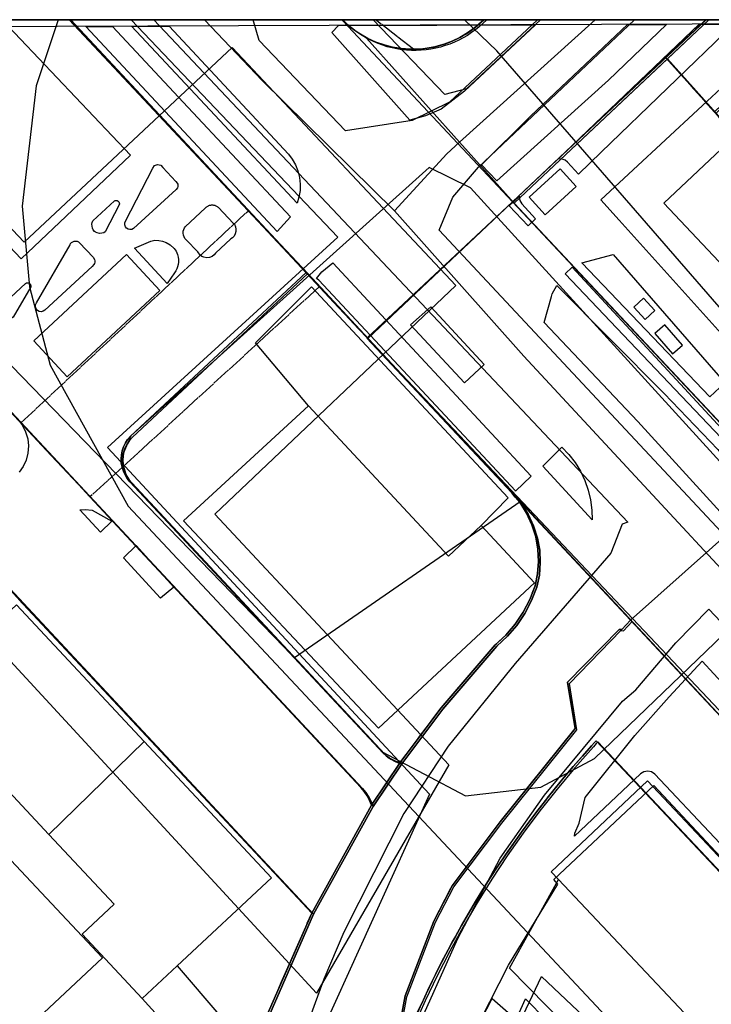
# Model space of a CAD drawing. Header units: metres. Extents: x 15747 to 16863, y 15840 to 16796.
# Tile 20 of 35: x 16002 to 16106, y 16647 to 16796. Entities that reach past the tile are written whole.
import ezdxf

# ---------------------------------------------------------------- set-up
doc = ezdxf.new("R2010")
doc.units = ezdxf.units.M
doc.linetypes.add('L00s01s', pattern=[3, 3, 0])
doc.layers.add('00 Рамка', color=7, linetype='Continuous')
for name, color, linetype, true_color in [('02 Озеленение', 7, 'Continuous', 0xe4efdb), ('03 Существующее использование', 7, 'Continuous', 0x808080), ('04 Земельные участки (ЕГРН)', 7, 'Continuous', 0x1f3fbf), ('05 Застройка', 7, 'Continuous', 0x8c8c8c), ('06 Дороги и железная дорога', 7, 'Continuous', 0xb4b4b4), ('07 ЗОУИТ и СЗЗ', 7, 'Continuous', 0x000000), ('08 Красные линии и ЛГР', 7, 'Continuous', 0xff0000), ('09 ППТ и ПМТ', 7, 'Continuous', 0x00d000), ('10 ГПЗУ', 7, 'Continuous', 0x7b7bf2), ('12 ПЗЗ – территориальные зоны', 7, 'Continuous', 0x000000), ('13 Генплан – функциональные зоны', 7, 'Continuous', 0x000000)]:
    doc.layers.add(name, color=color, linetype=linetype, true_color=true_color)
doc.linetypes.add('L00s18b', pattern='A,10,[165,red_lns.shx,S=2,R=0,X=0,Y=-2.5],10', length=20)
doc.linetypes.add('L00s18t', pattern='A,10,[165,red_lns.shx,S=2,R=180,X=2.5,Y=2.5],10', length=20)
doc.linetypes.add('L01s18b', pattern='A,10,[165,red_lns.shx,S=2,R=0,X=0,Y=-2.5],10', length=20)
doc.linetypes.add('L01s18t', pattern='A,10,[165,red_lns.shx,S=2,R=180,X=2.5,Y=2.5],10', length=20)

msp = doc.modelspace()

# ---------------------------------------------------------------- linework, layer by layer
at = {"layer": '00 Рамка'}
msp.add_lwpolyline([(15747.13, 15839.57), (16863.13, 15839.57), (16863.13, 16795.57), (15747.13, 16795.57)], close=True, dxfattribs=at)
at = {"layer": '02 Озеленение', "true_color": 0xe4efdb}
for points in [[(16042.57, 16765.81), (16040.57, 16763.58), (16011.67, 16794.54), (16015.7, 16794.56), (16026.35, 16783.12)], [(16024.24, 16794.59), (16042.25, 16775.26), (16042.82, 16774.5), (16043.31, 16773.65), (16043.68, 16772.73), (16043.92, 16771.75), (16044.03, 16770.75), (16044, 16769.76), (16043.84, 16768.79), (16043.56, 16767.88), (16031.15, 16781.16), (16018.56, 16794.57)], [(16079.54, 16794.79), (16068.8, 16784.75), (16065.31, 16782.08), (16062.91, 16781.03), (16060.56, 16780.4), (16048.79, 16793.61), (16049.82, 16794.68)], [(16073.68, 16771.26), (16071.39, 16773.63), (16078.81, 16781.06), (16093.42, 16794.84), (16099.33, 16794.86), (16090.58, 16786.43)], [(16082.91, 16774.49), (16104.23, 16794.88), (16109.45, 16794.9), (16089.45, 16775.56), (16086.02, 16772.26), (16084.37, 16774.07), (16084, 16774.36), (16083.56, 16774.52), (16083.09, 16774.54)], [(16017.65, 16765.14), (16021.78, 16773.13), (16022.05, 16773.53), (16022.5, 16773.72), (16022.98, 16773.62), (16023.31, 16773.27), (16025.27, 16771.15), (16025.47, 16770.89), (16025.54, 16770.72), (16025.56, 16770.54), (16025.54, 16770.36), (16025.48, 16770.19), (16025.28, 16769.94), (16018.87, 16764.03), (16018.62, 16763.9), (16018.32, 16763.87), (16018.04, 16763.94), (16017.8, 16764.09), (16017.63, 16764.31), (16017.54, 16764.59), (16017.55, 16764.89)], [(16012.73, 16765.2), (16015.97, 16768.23), (16016.11, 16768.28), (16016.26, 16768.29), (16016.42, 16768.26), (16016.54, 16768.18), (16016.65, 16768.07), (16016.72, 16767.93), (16016.74, 16767.78), (16016.72, 16767.63), (16014.61, 16763.54), (16014.36, 16763.39), (16014.08, 16763.32), (16013.72, 16763.3), (16013.36, 16763.37), (16013.14, 16763.46), (16012.96, 16763.6), (16012.79, 16763.83), (16012.67, 16764.09), (16012.6, 16764.38), (16012.59, 16764.68), (16012.63, 16764.95)], [(16079.54, 16765.48), (16078.43, 16764.45), (16075.57, 16767.48), (16077.1, 16768.94), (16077.08, 16768.83), (16077.16, 16768.25), (16077.47, 16767.75)], [(16031.26, 16760.31), (16031.03, 16760.05), (16030.72, 16759.82), (16030.33, 16759.67), (16029.91, 16759.62), (16029.48, 16759.69), (16029.17, 16759.82), (16028.94, 16760.03), (16028.55, 16760.5), (16026.8, 16762.34), (16026.63, 16762.53), (16026.49, 16762.77), (16026.39, 16763.04), (16026.35, 16763.33), (16026.37, 16763.62), (16026.45, 16763.9), (16026.57, 16764.14), (16026.73, 16764.35), (16029.69, 16767.12), (16029.76, 16767.2), (16029.83, 16767.26), (16029.91, 16767.32), (16029.99, 16767.38), (16030.07, 16767.43), (16030.16, 16767.47), (16030.25, 16767.51), (16030.35, 16767.54), (16030.44, 16767.56), (16030.54, 16767.58), (16030.64, 16767.59), (16030.73, 16767.6), (16030.83, 16767.59), (16030.93, 16767.58), (16031.03, 16767.56), (16031.12, 16767.54), (16031.21, 16767.51), (16031.3, 16767.47), (16031.39, 16767.43), (16031.48, 16767.38), (16031.56, 16767.32), (16031.63, 16767.26), (16031.7, 16767.19), (16033.89, 16764.84), (16034.09, 16764.67), (16034.25, 16764.3), (16034.33, 16763.95), (16034.33, 16763.57), (16034.23, 16763.21), (16034.06, 16762.9), (16033.82, 16762.65), (16033.57, 16762.47)], [(16019.01, 16761.05), (16021.46, 16762.15), (16022.07, 16762.26), (16022.69, 16762.25), (16023.24, 16762.15), (16023.77, 16761.94), (16024.42, 16761.55), (16024.98, 16761.04), (16025.3, 16760.61), (16025.51, 16760.1), (16025.59, 16759.73), (16025.64, 16759.36), (16025.64, 16758.97), (16025.6, 16758.6), (16025.52, 16758.26), (16025.41, 16757.94), (16025.25, 16757.63), (16025.07, 16757.35), (16023.95, 16755.74)], [(16012.76, 16759.69), (16012.96, 16759.38), (16013.01, 16759.18), (16013.02, 16758.97), (16012.97, 16758.76), (16012.88, 16758.58), (16012.62, 16758.31), (16005.47, 16751.71), (16005.23, 16751.55), (16004.92, 16751.48), (16004.6, 16751.53), (16004.35, 16751.68), (16004.16, 16751.91), (16004.06, 16752.21), (16004.08, 16752.52), (16004.2, 16752.79), (16009.28, 16761.58), (16009.37, 16761.76), (16009.5, 16761.92), (16009.69, 16762.05), (16009.91, 16762.13), (16010.15, 16762.15), (16010.37, 16762.11), (16010.56, 16762.01), (16010.71, 16761.89)], [(16108.11, 16740.76), (16105.87, 16738.63), (16086.54, 16758.84), (16091.26, 16760.09)], [(16046.47, 16756.51), (16047.31, 16757.51), (16048.97, 16758.85), (16078.89, 16726.66), (16076.54, 16724.4), (16076.53, 16724.42), (16046.82, 16756.23)], [(16107.67, 16733.78), (16107.6, 16733.68), (16107.45, 16733.24), (16107.44, 16732.77), (16107.54, 16732.44), (16101.59, 16738.74), (16084.01, 16757.19), (16085.05, 16758.22)], [(15998.83, 16752.26), (16002.56, 16755.74), (16002.69, 16755.81), (16002.85, 16755.85), (16003, 16755.83), (16003.14, 16755.77), (16003.25, 16755.68), (16003.34, 16755.55), (16003.38, 16755.4), (16003.37, 16755.25), (16000.72, 16750.63), (16000.47, 16750.48), (16000.19, 16750.4), (15999.82, 16750.39), (15999.45, 16750.45), (15999.24, 16750.54), (15999.05, 16750.69), (15998.88, 16750.91), (15998.76, 16751.17), (15998.69, 16751.46), (15998.68, 16751.74), (15998.73, 16752.01)], [(16114.68, 16713.26), (16094.97, 16734.88), (16080.84, 16749.85), (16081.96, 16753.77), (16082.07, 16754.15), (16082.76, 16755.45), (16098.96, 16739.11), (16107.05, 16730.68), (16111.54, 16725.27), (16114.33, 16721.2), (16116.58, 16717.38), (16117.5, 16715.54)], [(16096.1, 16750.32), (16097.57, 16751.68), (16095.86, 16753.52), (16094.39, 16752.16)], [(16060.69, 16749.48), (16063.76, 16752.2), (16071.78, 16743.52), (16068.84, 16740.75)], [(16100.21, 16745.1), (16101.72, 16746.41), (16099.04, 16749.5), (16097.53, 16748.19)], [(16084.57, 16729.93), (16085.5, 16728.73), (16086.31, 16727.41), (16086.98, 16726.01), (16087.49, 16724.55), (16087.85, 16723.05), (16088.04, 16721.53), (16088.07, 16720.03), (16080.63, 16728.13), (16083.53, 16731.01)], [(16012.61, 16721.53), (16015.61, 16719.87), (16013.88, 16718.19), (16010.76, 16721.56), (16011.56, 16721.61)], [(16022.93, 16708.23), (16017.36, 16714.32), (16019.26, 16716.17), (16024.93, 16709.87)]]:
    msp.add_lwpolyline(points, close=True, dxfattribs=at)
for points in [[(16001.49, 16735.08), (16002.09, 16734.28), (16002.57, 16733.34), (16002.89, 16732.3), (16003.01, 16731.2), (16002.93, 16730.1), (16002.65, 16729.05), (16002.2, 16728.09), (16001.63, 16727.27)], [(16160.57, 16614.72), (16097.53, 16681.65), (16097.05, 16681.99), (16096.48, 16682.12), (16095.9, 16682.02), (16095.41, 16681.71), (16085.4, 16672.28), (16085.47, 16672.72), (16086.14, 16674.27), (16087.03, 16678.15), (16094.52, 16687.48), (16099.72, 16693.31), (16104.71, 16698.73), (16118.79, 16683.43), (16134.13, 16667.2), (16149.26, 16651.48), (16177.46, 16620.86)], [(16070.56, 16643.11), (16072.99, 16647.79), (16076.61, 16644.63), (16078.02, 16647.75), (16087.55, 16638.06)]]:
    msp.add_lwpolyline(points, dxfattribs=at)
at = {"layer": '03 Существующее использование', "true_color": 0xc0e3b5}
for points in [[(15747.13, 15960.07), (15747.57, 15839.57), (16325.93, 15839.57), (16863.13, 15841.57), (16863.13, 16651.29), (16862.58, 16795.57), (16281.19, 16795.57), (15747.13, 16793.58)], [(16080.29, 16795.57), (16069.14, 16785.12), (16065.86, 16784.26), (16055.02, 16795.57)]]:
    msp.add_lwpolyline(points, close=True, dxfattribs=at)
at = {"layer": '03 Существующее использование', "true_color": 0xf9e79f}
for points in [[(16014.92, 16730.96), (16063.56, 16678.62), (16045.91, 16639.77), (16025.22, 16560.29), (16008.13, 16531.24), (15973.2, 16497.2), (15963.79, 16489.6), (15975.6, 16476.18), (15910.57, 16419.49), (15908.66, 16404.52), (15907.94, 16398.77), (15893.47, 16420.79), (15911.46, 16524.62), (15842.29, 16608.41), (15847.44, 16613.09), (15990.24, 16743.24), (15952.4, 16783.46), (15941, 16795.57), (16018.5, 16795.57), (16049.72, 16762.73)], [(16045.16, 16757.23), (16041.07, 16761.62), (16009.4, 16795.57), (15945.14, 16795.57), (16006.72, 16729.57), (16010.81, 16725.18), (16053.44, 16679.46), (16053.94, 16678.86), (16054.38, 16678.2), (16054.75, 16677.51), (16055.06, 16676.78), (16059.37, 16683.21), (16058.79, 16683.38), (16058.24, 16683.61), (16057.72, 16683.9), (16057.24, 16684.25), (16056.8, 16684.66), (16018.59, 16725.62), (16018.19, 16726.11), (16017.86, 16726.64), (16017.59, 16727.21), (16017.4, 16727.81), (16017.28, 16728.44), (16017.25, 16729.07), (16017.3, 16729.7), (16017.42, 16730.31), (16017.62, 16730.91), (16017.89, 16731.48), (16018.24, 16732.01), (16018.65, 16732.49)], [(16046.02, 16660.5), (15997.36, 16712.64), (15992.25, 16718.13), (15859.63, 16594.49), (15864.75, 16589), (15947.37, 16500.42), (15948.72, 16499.17), (15950.21, 16498.09), (15951.82, 16497.19), (16011.52, 16552.89), (16016.42, 16564.11), (16020.39, 16575.69), (16025.55, 16596.07), (16032.6, 16623.96), (16038.21, 16642.63)]]:
    msp.add_lwpolyline(points, close=True, dxfattribs=at)
at = {"layer": '03 Существующее использование', "true_color": 0xcfd1eb}
for points in [[(16053.44, 16679.46), (16010.81, 16725.18), (16006.72, 16729.57), (15945.14, 16795.57), (15936.37, 16795.57), (15932.59, 16791.38), (15928.68, 16794.85), (15927.87, 16795.57), (15924.47, 16795.57), (15922.27, 16793.14), (15930.82, 16783.98), (15935.94, 16778.49), (15992.25, 16718.13), (15997.36, 16712.64), (16046.02, 16660.5), (16055.06, 16676.78), (16054.75, 16677.51), (16054.38, 16678.2), (16053.94, 16678.86)], [(16136.08, 16716.49), (16160.21, 16737.77), (16208.44, 16765.64), (16224.76, 16764.69), (16256.15, 16729.36), (16302.9, 16775.38), (16305.28, 16772.93), (16307.78, 16770.35), (16333.04, 16744.31), (16368.29, 16778.29), (16351.41, 16795.57), (16118.7, 16795.57), (16089.4, 16768.39), (16092.16, 16765.28)], [(16076.23, 16723.93), (16054.39, 16747.35), (16045.16, 16757.23), (16018.65, 16732.49), (16018.24, 16732.01), (16017.89, 16731.48), (16017.62, 16730.91), (16017.42, 16730.31), (16017.3, 16729.7), (16017.25, 16729.07), (16017.28, 16728.44), (16017.4, 16727.81), (16017.59, 16727.21), (16017.86, 16726.64), (16018.19, 16726.11), (16018.59, 16725.62), (16056.8, 16684.66), (16057.24, 16684.25), (16057.72, 16683.9), (16058.24, 16683.61), (16058.79, 16683.38), (16059.37, 16683.21), (16065.55, 16691.47), (16073.71, 16700.98), (16075.3, 16702.46), (16076.72, 16704.11), (16077.94, 16705.92), (16078.95, 16707.85), (16079.74, 16709.88), (16080.12, 16711.72), (16080.26, 16713.59), (16080.17, 16715.46), (16079.84, 16717.3), (16079.26, 16719.14), (16078.44, 16720.89), (16077.41, 16722.52)]]:
    msp.add_lwpolyline(points, close=True, dxfattribs=at)
at = {"layer": '03 Существующее использование', "true_color": 0x808080}
for points in [[(16242.01, 16567.84), (16167.98, 16648.32), (16128.96, 16689.59), (16077.76, 16744.77), (16058.28, 16766.7), (16038.3, 16786.4), (16029.58, 16795.57), (16009.4, 16795.57), (16054.39, 16747.35), (16122.41, 16674.42), (16191.23, 16601.49)], [(16242.01, 16567.84), (16167.98, 16648.32), (16128.96, 16689.59), (16077.76, 16744.77), (16058.28, 16766.7), (16038.3, 16786.4), (16029.58, 16795.57), (16009.4, 16795.57), (16054.39, 16747.35), (16122.41, 16674.42), (16191.23, 16601.49)], [(16231.07, 16602.89), (16076.31, 16767.86), (16068.09, 16777.05), (16066.15, 16775.3), (16058.28, 16766.7), (16077.76, 16744.77), (16128.96, 16689.59), (16167.98, 16648.32), (16242.01, 16567.84)], [(16231.07, 16602.89), (16076.31, 16767.86), (16068.09, 16777.05), (16066.15, 16775.3), (16058.28, 16766.7), (16077.76, 16744.77), (16128.96, 16689.59), (16167.98, 16648.32), (16242.01, 16567.84)], [(16058.91, 16641.45), (16060.12, 16648.02), (16064.46, 16659.28), (16067.23, 16664.63), (16074.47, 16674.26), (16085.8, 16688.35), (16084.65, 16695.36), (16092.41, 16703.33), (16092.83, 16703.31), (16094.15, 16704.72), (16076.23, 16723.93), (16077.41, 16722.52), (16078.44, 16720.89), (16079.26, 16719.14), (16079.84, 16717.3), (16080.17, 16715.46), (16080.26, 16713.59), (16080.12, 16711.72), (16079.74, 16709.88), (16078.95, 16707.85), (16077.94, 16705.92), (16076.72, 16704.11), (16075.3, 16702.46), (16073.71, 16700.98), (16065.55, 16691.47), (16059.37, 16683.21), (16055.06, 16676.78), (16046.02, 16660.5), (16038.21, 16642.63)], [(16058.91, 16641.45), (16060.12, 16648.02), (16064.46, 16659.28), (16067.23, 16664.63), (16074.47, 16674.26), (16085.8, 16688.35), (16084.65, 16695.36), (16092.41, 16703.33), (16092.83, 16703.31), (16094.15, 16704.72), (16076.23, 16723.93), (16077.41, 16722.52), (16078.44, 16720.89), (16079.26, 16719.14), (16079.84, 16717.3), (16080.17, 16715.46), (16080.26, 16713.59), (16080.12, 16711.72), (16079.74, 16709.88), (16078.95, 16707.85), (16077.94, 16705.92), (16076.72, 16704.11), (16075.3, 16702.46), (16073.71, 16700.98), (16065.55, 16691.47), (16059.37, 16683.21), (16055.06, 16676.78), (16046.02, 16660.5), (16038.21, 16642.63)]]:
    msp.add_lwpolyline(points, dxfattribs=at)
for points in [[(16029.58, 16795.57), (16038.3, 16786.4), (16058.28, 16766.7), (16066.15, 16775.3), (16068.09, 16777.05), (16054.04, 16792.79), (16053.78, 16792.93), (16053.15, 16793.32), (16052.54, 16793.74), (16051.95, 16794.18), (16051.38, 16794.66), (16050.84, 16795.16), (16050.44, 16795.57)], [(16029.58, 16795.57), (16038.3, 16786.4), (16058.28, 16766.7), (16066.15, 16775.3), (16068.09, 16777.05), (16054.04, 16792.79), (16053.78, 16792.93), (16053.15, 16793.32), (16052.54, 16793.74), (16051.95, 16794.18), (16051.38, 16794.66), (16050.84, 16795.16), (16050.44, 16795.57)], [(16072.19, 16795.57), (16071.59, 16795.01), (16071.04, 16794.51), (16070.46, 16794.05), (16069.87, 16793.61), (16069.25, 16793.2), (16068.61, 16792.83), (16067.96, 16792.48), (16067.29, 16792.17), (16066.61, 16791.89), (16065.91, 16791.65), (16065.2, 16791.44), (16064.48, 16791.26), (16063.76, 16791.12), (16063.03, 16791.02), (16062.29, 16790.95), (16061.55, 16790.92), (16060.81, 16790.92), (16060.08, 16790.97), (16059.34, 16791.04), (16058.61, 16791.16), (16057.89, 16791.31), (16057.17, 16791.49), (16056.47, 16791.71), (16055.77, 16791.97), (16055.09, 16792.26), (16054.43, 16792.58), (16054.04, 16792.79), (16068.09, 16777.05), (16088.56, 16795.57)], [(16072.19, 16795.57), (16071.59, 16795.01), (16071.04, 16794.51), (16070.46, 16794.05), (16069.87, 16793.61), (16069.25, 16793.2), (16068.61, 16792.83), (16067.96, 16792.48), (16067.29, 16792.17), (16066.61, 16791.89), (16065.91, 16791.65), (16065.2, 16791.44), (16064.48, 16791.26), (16063.76, 16791.12), (16063.03, 16791.02), (16062.29, 16790.95), (16061.55, 16790.92), (16060.81, 16790.92), (16060.08, 16790.97), (16059.34, 16791.04), (16058.61, 16791.16), (16057.89, 16791.31), (16057.17, 16791.49), (16056.47, 16791.71), (16055.77, 16791.97), (16055.09, 16792.26), (16054.43, 16792.58), (16054.04, 16792.79), (16068.09, 16777.05), (16088.56, 16795.57)], [(16076.31, 16767.86), (16105.69, 16795.57), (16088.56, 16795.57), (16068.09, 16777.05)], [(16076.31, 16767.86), (16105.69, 16795.57), (16088.56, 16795.57), (16068.09, 16777.05)], [(16188.76, 16695.77), (16178.89, 16706.4), (16142.8, 16742.74), (16107.58, 16780.59), (16106.81, 16781.45), (16099.44, 16789.68), (16076.31, 16767.86), (16231.07, 16602.89), (16266.76, 16564.85), (16291.22, 16585.53), (16215.31, 16667.2), (16202.39, 16681.11)], [(16188.76, 16695.77), (16178.89, 16706.4), (16142.8, 16742.74), (16107.58, 16780.59), (16106.81, 16781.45), (16099.44, 16789.68), (16076.31, 16767.86), (16231.07, 16602.89), (16266.76, 16564.85), (16291.22, 16585.53), (16215.31, 16667.2), (16202.39, 16681.11)]]:
    msp.add_lwpolyline(points, close=True, dxfattribs=at)
at = {"layer": '03 Существующее использование', "true_color": 0xc0e3b5}
msp.add_lwpolyline([(16145.99, 16625.93), (16088.94, 16686.51), (16088.71, 16686.27), (16088.27, 16685.76), (16085.49, 16682.62), (16082.8, 16679.39), (16080.2, 16676.1), (16077.7, 16672.73), (16075.28, 16669.3), (16072.96, 16665.8), (16070.74, 16662.24), (16068.62, 16658.62), (16066.6, 16654.94), (16064.68, 16651.21), (16062.87, 16647.42), (16061.16, 16643.59)], dxfattribs=at)
at = {"layer": '03 Существующее использование', "true_color": 0xb9e592}
msp.add_lwpolyline([(15951.46, 16622.89), (15951.24, 16605.39), (15921.26, 16577.32), (15953.43, 16543.1), (15976.35, 16564.56), (15978.02, 16578.3), (15997.38, 16595.22), (15986.99, 16606.99), (15986.82, 16623.05), (15986.76, 16628.23), (16014.19, 16653.9), (16000.33, 16668.65), (15958.55, 16629.53)], close=True, dxfattribs=at)
at = {"layer": '03 Существующее использование', "true_color": 0xcfd1eb}
msp.add_lwpolyline([(15999.67, 16483.22), (16014.03, 16499.22), (16031.69, 16523.86), (16042.93, 16544.72), (16053.92, 16571.98), (16066.47, 16612.91), (16070.34, 16629.78), (16080.45, 16651.11), (16097.83, 16634.65), (16122.8, 16657.68), (16178.74, 16598.74), (16184.9, 16604.16), (16189.72, 16598.7), (16187.13, 16596.42), (16193.64, 16589.05), (16195.96, 16591.1), (16200.56, 16585.89), (16197.56, 16583.24), (16207.41, 16572.1), (16265.09, 16511.01), (16259.16, 16502.38), (16237.64, 16485.26)], dxfattribs=at)
at = {"layer": '04 Земельные участки (ЕГРН)', "true_color": 0x1f3fbf}
for points in [[(16053.44, 16679.46), (16010.81, 16725.18), (16006.72, 16729.57), (15945.14, 16795.57), (15936.37, 16795.57), (15932.59, 16791.38), (15928.68, 16794.85), (15927.87, 16795.57), (15924.47, 16795.57), (15922.27, 16793.14), (15930.82, 16783.98), (15935.94, 16778.49), (15992.25, 16718.13), (15997.36, 16712.64), (16046.02, 16660.5), (16055.06, 16676.78), (16054.75, 16677.51), (16054.38, 16678.2), (16053.94, 16678.86)], [(16045.16, 16757.23), (16041.07, 16761.62), (16009.4, 16795.57), (15945.14, 16795.57), (16006.72, 16729.57), (16010.81, 16725.18), (16053.44, 16679.46), (16053.94, 16678.86), (16054.38, 16678.2), (16054.75, 16677.51), (16055.06, 16676.78), (16059.37, 16683.21), (16058.79, 16683.38), (16058.24, 16683.61), (16057.72, 16683.9), (16057.24, 16684.25), (16056.8, 16684.66), (16018.59, 16725.62), (16018.19, 16726.11), (16017.86, 16726.64), (16017.59, 16727.21), (16017.4, 16727.81), (16017.28, 16728.44), (16017.25, 16729.07), (16017.3, 16729.7), (16017.42, 16730.31), (16017.62, 16730.91), (16017.89, 16731.48), (16018.24, 16732.01), (16018.65, 16732.49)], [(16029.58, 16795.57), (16038.3, 16786.4), (16058.28, 16766.7), (16066.15, 16775.3), (16068.09, 16777.05), (16054.04, 16792.79), (16053.78, 16792.93), (16053.15, 16793.32), (16052.54, 16793.74), (16051.95, 16794.18), (16051.38, 16794.66), (16050.84, 16795.16), (16050.44, 16795.57)], [(16072.19, 16795.57), (16071.59, 16795.01), (16071.04, 16794.51), (16070.46, 16794.05), (16069.87, 16793.61), (16069.25, 16793.2), (16068.61, 16792.83), (16067.96, 16792.48), (16067.29, 16792.17), (16066.61, 16791.89), (16065.91, 16791.65), (16065.2, 16791.44), (16064.48, 16791.26), (16063.76, 16791.12), (16063.03, 16791.02), (16062.29, 16790.95), (16061.55, 16790.92), (16060.81, 16790.92), (16060.08, 16790.97), (16059.34, 16791.04), (16058.61, 16791.16), (16057.89, 16791.31), (16057.17, 16791.49), (16056.47, 16791.71), (16055.77, 16791.97), (16055.09, 16792.26), (16054.43, 16792.58), (16054.04, 16792.79), (16068.09, 16777.05), (16088.56, 16795.57)], [(16076.31, 16767.86), (16105.69, 16795.57), (16088.56, 16795.57), (16068.09, 16777.05)], [(16106.81, 16781.45), (16115.64, 16789.89), (16121.7, 16795.57), (16105.69, 16795.57), (16099.44, 16789.68)], [(16188.76, 16695.77), (16178.89, 16706.4), (16142.8, 16742.74), (16107.58, 16780.59), (16106.81, 16781.45), (16099.44, 16789.68), (16076.31, 16767.86), (16231.07, 16602.89), (16266.76, 16564.85), (16291.22, 16585.53), (16215.31, 16667.2), (16202.39, 16681.11)], [(16076.23, 16723.93), (16054.39, 16747.35), (16045.16, 16757.23), (16018.65, 16732.49), (16018.24, 16732.01), (16017.89, 16731.48), (16017.62, 16730.91), (16017.42, 16730.31), (16017.3, 16729.7), (16017.25, 16729.07), (16017.28, 16728.44), (16017.4, 16727.81), (16017.59, 16727.21), (16017.86, 16726.64), (16018.19, 16726.11), (16018.59, 16725.62), (16056.8, 16684.66), (16057.24, 16684.25), (16057.72, 16683.9), (16058.24, 16683.61), (16058.79, 16683.38), (16059.37, 16683.21), (16065.55, 16691.47), (16073.71, 16700.98), (16075.3, 16702.46), (16076.72, 16704.11), (16077.94, 16705.92), (16078.95, 16707.85), (16079.74, 16709.88), (16080.12, 16711.72), (16080.26, 16713.59), (16080.17, 16715.46), (16079.84, 16717.3), (16079.26, 16719.14), (16078.44, 16720.89), (16077.41, 16722.52)], [(16046.02, 16660.5), (15997.36, 16712.64), (15992.25, 16718.13), (15859.63, 16594.49), (15864.75, 16589), (15947.37, 16500.42), (15948.72, 16499.17), (15950.21, 16498.09), (15951.82, 16497.19), (16011.52, 16552.89), (16016.42, 16564.11), (16020.39, 16575.69), (16025.55, 16596.07), (16032.6, 16623.96), (16038.21, 16642.63)]]:
    msp.add_lwpolyline(points, close=True, dxfattribs=at)
for points in [[(16242.01, 16567.84), (16167.98, 16648.32), (16128.96, 16689.59), (16077.76, 16744.77), (16058.28, 16766.7), (16038.3, 16786.4), (16029.58, 16795.57), (16009.4, 16795.57), (16054.39, 16747.35), (16122.41, 16674.42), (16191.23, 16601.49)], [(16231.07, 16602.89), (16076.31, 16767.86), (16068.09, 16777.05), (16066.15, 16775.3), (16058.28, 16766.7), (16077.76, 16744.77), (16128.96, 16689.59), (16167.98, 16648.32), (16242.01, 16567.84)], [(16058.91, 16641.45), (16060.12, 16648.02), (16064.46, 16659.28), (16067.23, 16664.63), (16074.47, 16674.26), (16085.8, 16688.35), (16084.65, 16695.36), (16092.41, 16703.33), (16092.83, 16703.31), (16094.15, 16704.72), (16076.23, 16723.93), (16077.41, 16722.52), (16078.44, 16720.89), (16079.26, 16719.14), (16079.84, 16717.3), (16080.17, 16715.46), (16080.26, 16713.59), (16080.12, 16711.72), (16079.74, 16709.88), (16078.95, 16707.85), (16077.94, 16705.92), (16076.72, 16704.11), (16075.3, 16702.46), (16073.71, 16700.98), (16065.55, 16691.47), (16059.37, 16683.21), (16055.06, 16676.78), (16046.02, 16660.5), (16038.21, 16642.63)], [(16145.99, 16625.93), (16088.94, 16686.51), (16088.71, 16686.27), (16088.27, 16685.76), (16085.49, 16682.62), (16082.8, 16679.39), (16080.2, 16676.1), (16077.7, 16672.73), (16075.28, 16669.3), (16072.96, 16665.8), (16070.74, 16662.24), (16068.62, 16658.62), (16066.6, 16654.94), (16064.68, 16651.21), (16062.87, 16647.42), (16061.16, 16643.59)]]:
    msp.add_lwpolyline(points, dxfattribs=at)
at = {"layer": '05 Застройка', "true_color": 0x8c8c8c}
for points in [[(15978.05, 16784.62), (15989.59, 16795.57), (15999.04, 16795.57), (16018.43, 16775.12), (16001.91, 16759.46)], [(16167.11, 16795.57), (16117.18, 16748.47), (16098.9, 16767.85), (16128.29, 16795.57)], [(16078.58, 16768.76), (16083.26, 16773.05), (16085.7, 16770.39), (16081.02, 16766.09)], [(16003.81, 16747.07), (16017.83, 16760.11), (16022.86, 16754.7), (16008.84, 16741.66)], [(16071.35, 16719.18), (16066.39, 16714.55), (16045.3, 16737.28), (16037.3, 16746.77), (16045.73, 16755.21), (16075.43, 16723.39)], [(16066.39, 16714.55), (16071.35, 16719.18), (16079.41, 16710.55), (16055.85, 16688.59), (16026.4, 16719.92), (16045.3, 16737.28)], [(16020.47, 16686.57), (16006.09, 16672.53), (15986.52, 16693.51), (16001.21, 16707.22)], [(16006.09, 16672.53), (16020.47, 16686.57), (16039.69, 16665.98), (16025.46, 16652.71), (16020.16, 16647.77), (16011.09, 16657.49), (16015.92, 16662)], [(16083.02, 16665.72), (16081.89, 16666.92), (16096.44, 16680.62), (16159.48, 16613.69), (16144.93, 16599.99)], [(16144.93, 16599.99), (16143.94, 16599.01), (16152.46, 16590.06), (16146.71, 16584.54), (16146.15, 16584), (16143.48, 16586.84), (16141.12, 16589.43), (16138.18, 16586.63), (16092.98, 16634.64), (16089.68, 16638.03), (16075.6, 16652.36), (16083.02, 16665.72)], [(16020.16, 16647.77), (16025.46, 16652.71), (16032.02, 16645), (16026.95, 16640.29)]]:
    msp.add_lwpolyline(points, close=True, dxfattribs=at)
at = {"layer": '06 Дороги и железная дорога', "true_color": 0xb4b4b4}
for points in [[(16277.12, 16536.79), (16065.02, 16763.79), (16067.08, 16768.79), (16070.93, 16773.31), (16094.46, 16795.57), (16079.86, 16795.57), (16066.58, 16783.1), (16060.94, 16780.35), (16050.87, 16778.79), (16037.81, 16792.41), (16036.94, 16795.57), (16021.92, 16795.57), (16093.45, 16719.69), (16092.6, 16719.38), (16090.93, 16715.04), (16076.46, 16698.38), (16066.38, 16685.87), (16059.66, 16675.72), (16050.6, 16657.77), (16047.59, 16650.68), (16043.24, 16638.85)], [(16061.13, 16641.94), (16067.83, 16656.82), (16074.18, 16668.98), (16080.91, 16678.46), (16092.65, 16692.67), (16094.68, 16694.39), (16100.74, 16701.5), (16105.72, 16706.55), (16267.99, 16535.1)]]:
    msp.add_lwpolyline(points, dxfattribs=at)
at = {"layer": '07 ЗОУИТ и СЗЗ', "true_color": 0x000000}
for points in [[(16002.06, 16767.4), (16003.17, 16755.23), (16006.27, 16743.41), (16018.05, 16722.09), (16226.26, 16499.77), (16235.77, 16491.25), (16251.65, 16482.14), (16269.28, 16477.22), (16287.58, 16476.77), (16305.43, 16480.82), (16316.54, 16485.92), (16357.33, 16518.01), (16374.4, 16525.24), (16389.05, 16536.26), (16543.13, 16685.68), (16556.31, 16706.16), (16560.2, 16717.75), (16562.07, 16729.34), (16577.83, 16747.91), (16627.77, 16795.57)], [(16007.5, 16795.57), (16004.17, 16785.59), (16002.06, 16767.4)], [(16073.47, 16163.38), (16097.68, 16205.52), (16122.28, 16257.49), (16144.49, 16298.64), (16154.58, 16321.29), (16162.76, 16344.7), (16168.99, 16368.7), (16173.21, 16393.13), (16175.4, 16417.83), (16175.6, 16440.79), (16185.28, 16479.67), (16188.73, 16504.22), (16190.14, 16528.98), (16189.5, 16553.76), (16186.82, 16578.41), (16182.11, 16602.75), (16175.41, 16626.63), (16166.74, 16649.89), (16151.03, 16686.14), (16139.29, 16707.97), (16110.58, 16748.39), (16073.69, 16790.85), (16068.84, 16795.57)], [(16017, 16729.34), (16017.88, 16726.37), (16056.37, 16685.02), (16068.98, 16678.39), (16080.32, 16679.69), (16088.45, 16684.01), (16111.77, 16706.44), (16114.46, 16715.87), (16114.61, 16720.91), (16069.72, 16770.17), (16063.47, 16773.27), (16018.45, 16732.73), (16017, 16729.34)]]:
    msp.add_lwpolyline(points, dxfattribs=at)
at = {"layer": '08 Красные линии и ЛГР', "linetype": 'L00s01s', "true_color": 0xff0000, "flags": 128}
for points in [[(16036.21, 16766.73), (16009.31, 16795.57)], [(16061.14, 16791.1), (16055.39, 16795.57)], [(16061.14, 16791.1), (16055.39, 16795.57)], [(16061.14, 16791.1), (16061.3, 16791.1), (16062.04, 16791.13), (16062.77, 16791.2), (16063.5, 16791.3), (16064.23, 16791.44), (16064.95, 16791.62), (16065.66, 16791.83), (16066.35, 16792.07), (16067.04, 16792.35), (16067.71, 16792.66), (16068.36, 16793.01), (16069, 16793.38), (16069.61, 16793.79), (16070.21, 16794.23), (16070.78, 16794.69), (16071.33, 16795.19), (16071.73, 16795.57)], [(16061.14, 16791.1), (16061.3, 16791.1), (16062.04, 16791.13), (16062.77, 16791.2), (16063.5, 16791.3), (16064.23, 16791.44), (16064.95, 16791.62), (16065.66, 16791.83), (16066.35, 16792.07), (16067.04, 16792.35), (16067.71, 16792.66), (16068.36, 16793.01), (16069, 16793.38), (16069.61, 16793.79), (16070.21, 16794.23), (16070.78, 16794.69), (16071.33, 16795.19), (16071.73, 16795.57)], [(16099.18, 16789.86), (16105.24, 16795.57)], [(16188.51, 16695.95), (16178.63, 16706.57), (16142.54, 16742.92), (16114.44, 16773.12), (16107.32, 16780.76), (16099.18, 16789.86)], [(16001.86, 16734.68), (16036.21, 16766.73)], [(16046.92, 16755.26), (16012.28, 16723.5)], [(16054.8, 16676.96), (16059.11, 16683.39), (16065.29, 16691.65), (16073.45, 16701.16), (16075.04, 16702.64), (16076.46, 16704.29), (16077.68, 16706.1), (16078.69, 16708.03), (16079.48, 16710.06), (16079.86, 16711.9), (16080, 16713.77), (16079.91, 16715.64), (16079.58, 16717.48), (16079, 16719.32), (16078.18, 16721.07), (16077.15, 16722.7), (16075.97, 16724.11), (16068.62, 16731.99), (16063.41, 16737.58), (16063.26, 16737.74), (16054.13, 16747.53), (16046.92, 16755.26)], [(16011.26, 16553.07), (16016.16, 16564.29), (16020.13, 16575.87), (16025.29, 16596.25), (16032.34, 16624.14), (16037.95, 16642.81), (16045.76, 16660.68)]]:
    msp.add_lwpolyline(points, dxfattribs=at)
at = {"layer": '08 Красные линии и ЛГР', "linetype": 'L00s18b', "true_color": 0xff0101, "flags": 128}
for points in [[(15983.9, 16753.92), (16001.86, 16734.68)], [(16012.28, 16723.5), (16053.18, 16679.64), (16053.68, 16679.03), (16054.12, 16678.38), (16054.5, 16677.68), (16054.8, 16676.96)]]:
    msp.add_lwpolyline(points, dxfattribs=at)
at = {"layer": '08 Красные линии и ЛГР', "linetype": 'L01s18b', "true_color": 0xff0101, "flags": 128}
for points in [[(16001.86, 16734.68), (16006.46, 16729.75), (16010.55, 16725.36), (16012.28, 16723.5)], [(16001.86, 16734.68), (16006.46, 16729.75), (16010.55, 16725.36), (16012.28, 16723.5)], [(16020.58, 16527.16), (16020.72, 16527.37), (16022.09, 16529.52), (16030.24, 16543.97), (16040.78, 16572.2), (16055.15, 16628), (16055.77, 16630.01), (16056.42, 16632), (16057.1, 16633.99), (16057.81, 16635.96), (16058.54, 16637.93), (16059.3, 16639.89), (16060.09, 16641.83), (16060.9, 16643.77), (16061.74, 16645.69), (16062.61, 16647.6), (16063.51, 16649.5), (16064.43, 16651.38), (16065.37, 16653.26), (16066.34, 16655.12), (16067.34, 16656.96), (16068.36, 16658.8), (16069.41, 16660.61), (16070.49, 16662.42), (16071.58, 16664.21), (16072.71, 16665.98), (16073.85, 16667.74), (16075.02, 16669.48), (16076.22, 16671.2), (16077.44, 16672.91), (16078.68, 16674.6), (16079.94, 16676.28), (16081.23, 16677.93), (16082.54, 16679.57), (16083.88, 16681.19), (16085.23, 16682.79), (16086.61, 16684.38), (16088.01, 16685.94), (16088.45, 16686.45), (16088.68, 16686.69)], [(16020.58, 16527.16), (16020.72, 16527.37), (16022.09, 16529.52), (16030.24, 16543.97), (16040.78, 16572.2), (16055.15, 16628), (16055.77, 16630.01), (16056.42, 16632), (16057.1, 16633.99), (16057.81, 16635.96), (16058.54, 16637.93), (16059.3, 16639.89), (16060.09, 16641.83), (16060.9, 16643.77), (16061.74, 16645.69), (16062.61, 16647.6), (16063.51, 16649.5), (16064.43, 16651.38), (16065.37, 16653.26), (16066.34, 16655.12), (16067.34, 16656.96), (16068.36, 16658.8), (16069.41, 16660.61), (16070.49, 16662.42), (16071.58, 16664.21), (16072.71, 16665.98), (16073.85, 16667.74), (16075.02, 16669.48), (16076.22, 16671.2), (16077.44, 16672.91), (16078.68, 16674.6), (16079.94, 16676.28), (16081.23, 16677.93), (16082.54, 16679.57), (16083.88, 16681.19), (16085.23, 16682.79), (16086.61, 16684.38), (16088.01, 16685.94), (16088.45, 16686.45), (16088.68, 16686.69)]]:
    msp.add_lwpolyline(points, dxfattribs=at)
at = {"layer": '08 Красные линии и ЛГР', "linetype": 'L00s18t', "true_color": 0xff0101, "flags": 128}
msp.add_lwpolyline([(16045.76, 16660.68), (16001.52, 16708.09)], dxfattribs=at)
at = {"layer": '08 Красные линии и ЛГР', "linetype": 'L01s18t', "true_color": 0xff0101, "flags": 128}
for points in [[(16088.68, 16686.69), (16096.14, 16678.76)], [(16096.14, 16678.76), (16088.68, 16686.69)], [(16104.86, 16669.51), (16096.14, 16678.76)], [(16096.14, 16678.76), (16104.86, 16669.51)], [(16054.8, 16676.96), (16045.76, 16660.68)], [(16045.76, 16660.68), (16054.8, 16676.96)], [(16104.86, 16669.51), (16108.28, 16665.87)], [(16108.28, 16665.87), (16104.86, 16669.51)]]:
    msp.add_lwpolyline(points, dxfattribs=at)
at = {"layer": '09 ППТ и ПМТ', "true_color": 0x00c8e0}
for points in [[(15747.13, 16795.57), (16723.82, 16795.57)], [(16058.65, 16641.63), (16059.86, 16648.2), (16064.2, 16659.46), (16066.97, 16664.81), (16074.21, 16674.44), (16085.54, 16688.53), (16084.39, 16695.54), (16092.15, 16703.51), (16092.57, 16703.49), (16093.89, 16704.9), (16075.97, 16724.11), (16063.26, 16737.74), (16054.13, 16747.53), (16009.31, 16795.57), (15747.13, 16795.57)]]:
    msp.add_lwpolyline(points, dxfattribs=at)
at = {"layer": '09 ППТ и ПМТ', "true_color": 0x8c8c8c}
for points in [[(15996.68, 16702.57), (15868.53, 16580.45), (15848.2, 16602.55), (15974.26, 16719.93), (15918.53, 16779.69), (15908.42, 16790.62), (15903.84, 16795.57), (15800.51, 16795.57), (15747.13, 16745.15), (15747.13, 16795.57), (15970.6, 16795.57), (16002.36, 16761.98), (16033.77, 16791.38), (16067.53, 16755.42), (16031.14, 16720.91), (16066.44, 16683.07), (16046.47, 16648.57), (16042.4, 16652.99)], [(15996.68, 16702.57), (15868.53, 16580.45), (15848.2, 16602.55), (15974.26, 16719.93), (15918.53, 16779.69), (15908.42, 16790.62), (15903.84, 16795.57), (15800.51, 16795.57), (15747.13, 16745.15), (15747.13, 16795.57), (15970.6, 16795.57), (16002.36, 16761.98), (16033.77, 16791.38), (16067.53, 16755.42), (16031.14, 16720.91), (16066.44, 16683.07), (16046.47, 16648.57), (16042.4, 16652.99)], [(16863.13, 16795.57), (16863.13, 16722.94), (16849.36, 16739.96), (16860.01, 16748.19), (16859.52, 16748.78), (16836.23, 16776.42), (16820.45, 16795.57), (16192.08, 16795.57), (16122.78, 16730.6), (16093.89, 16704.9), (16077.22, 16722.76), (16043.14, 16699.19), (15949.81, 16795.57)], [(16105.28, 16795.57), (16076.05, 16768.04), (16054.13, 16747.53), (16009.14, 16795.57)]]:
    msp.add_lwpolyline(points, close=True, dxfattribs=at)
for points in [[(15747.13, 16795.57), (16050.32, 16795.57), (16050.52, 16795.35), (16076.05, 16768.05), (16230.81, 16603.07), (16284.6, 16545.74), (16388.49, 16417.23)], [(16358.11, 16412.44), (16252.06, 16536.56), (16238.64, 16550.89), (16156.41, 16638.29), (16128.96, 16667.39), (16101.63, 16696.6), (16093.89, 16704.9), (16092.57, 16703.49), (16092.15, 16703.51), (16084.39, 16695.54), (16085.54, 16688.53), (16074.21, 16674.44), (16066.97, 16664.81), (16064.2, 16659.46), (16059.86, 16648.2), (16058.65, 16641.63), (16040.78, 16572.2), (16030.24, 16543.97), (16016.34, 16519.34), (16014.88, 16517.98), (15999.53, 16499.16)]]:
    msp.add_lwpolyline(points, dxfattribs=at)
at = {"layer": '09 ППТ и ПМТ', "true_color": 0xf5a623}
msp.add_lwpolyline([(16863.13, 16795.57), (16863.13, 15840.33), (16861.54, 15839.57), (15747.13, 15839.57), (15747.13, 16121.89), (15968.4, 16245.04), (16159.69, 16367.66), (15769.74, 16795.57), (16427.14, 16795.57), (16560.47, 16640.36), (16598.54, 16671.71), (16720.23, 16788.25), (16732.18, 16795.57)], close=True, dxfattribs=at)
at = {"layer": '09 ППТ и ПМТ', "true_color": 0x00d000}
msp.add_lwpolyline([(16105.24, 16795.57), (16076.05, 16768.04), (16054.13, 16747.53), (16009.31, 16795.57)], close=True, dxfattribs=at)
msp.add_lwpolyline([(16105.24, 16795.57), (16076.05, 16768.04), (16054.13, 16747.53), (16009.31, 16795.57)], close=True, dxfattribs=at)
at = {"layer": '10 ГПЗУ', "true_color": 0x7b7bf2}
for points in [[(16053.18, 16679.64), (16053.68, 16679.04), (16054.12, 16678.38), (16054.49, 16677.69), (16054.8, 16676.96), (16045.76, 16660.68), (15997.1, 16712.82), (15991.99, 16718.31), (15935.67, 16778.67), (15930.55, 16784.16), (15922, 16793.32), (15924.04, 16795.57), (15927.8, 16795.57), (15928.41, 16795.03), (15932.32, 16791.56), (15935.95, 16795.57), (15945.04, 16795.57), (16006.46, 16729.75), (16010.55, 16725.36)], [(16053.18, 16679.64), (16053.68, 16679.04), (16054.12, 16678.38), (16054.49, 16677.69), (16054.8, 16676.96), (16045.76, 16660.68), (15997.1, 16712.82), (15991.99, 16718.31), (15935.67, 16778.67), (15930.55, 16784.16), (15922, 16793.32), (15924.04, 16795.57), (15927.8, 16795.57), (15928.41, 16795.03), (15932.32, 16791.56), (15935.95, 16795.57), (15945.04, 16795.57), (16006.46, 16729.75), (16010.55, 16725.36)], [(16053.18, 16679.64), (16053.68, 16679.04), (16054.12, 16678.38), (16054.49, 16677.69), (16054.8, 16676.96), (16045.76, 16660.68), (15997.1, 16712.82), (15991.99, 16718.31), (15935.67, 16778.67), (15930.55, 16784.16), (15922, 16793.32), (15924.04, 16795.57), (15927.81, 16795.57), (15928.41, 16795.03), (15932.32, 16791.56), (15935.95, 16795.57), (15945.04, 16795.57), (16006.46, 16729.75), (16010.55, 16725.36)], [(16044.9, 16757.41), (16018.39, 16732.67), (16017.98, 16732.19), (16017.63, 16731.66), (16017.36, 16731.09), (16017.16, 16730.49), (16017.04, 16729.88), (16016.99, 16729.25), (16017.02, 16728.62), (16017.14, 16727.99), (16017.33, 16727.39), (16017.6, 16726.82), (16017.93, 16726.29), (16018.33, 16725.8), (16056.54, 16684.84), (16056.98, 16684.43), (16057.46, 16684.08), (16057.98, 16683.79), (16058.53, 16683.56), (16059.11, 16683.39), (16054.8, 16676.96), (16054.49, 16677.69), (16054.12, 16678.38), (16053.68, 16679.04), (16053.18, 16679.64), (16010.55, 16725.36), (16006.46, 16729.75), (15945.04, 16795.57), (16009.3, 16795.57), (16040.81, 16761.8)], [(16106.55, 16781.63), (16099.18, 16789.86), (16105.23, 16795.57), (16121.25, 16795.57), (16115.38, 16790.07)], [(16188.5, 16695.95), (16202.13, 16681.29), (16215.05, 16667.38), (16290.96, 16585.71), (16266.5, 16565.03), (16230.81, 16603.07), (16076.05, 16768.04), (16099.18, 16789.86), (16106.55, 16781.63), (16107.32, 16780.77), (16142.54, 16742.92), (16178.63, 16706.58)], [(16075.97, 16724.11), (16077.15, 16722.7), (16078.18, 16721.07), (16079, 16719.32), (16079.58, 16717.48), (16079.91, 16715.64), (16080, 16713.77), (16079.86, 16711.9), (16079.48, 16710.06), (16078.69, 16708.03), (16077.68, 16706.1), (16076.46, 16704.29), (16075.04, 16702.64), (16073.45, 16701.16), (16065.29, 16691.65), (16059.11, 16683.39), (16058.53, 16683.56), (16057.98, 16683.79), (16057.46, 16684.08), (16056.98, 16684.43), (16056.54, 16684.84), (16018.33, 16725.8), (16017.93, 16726.29), (16017.6, 16726.82), (16017.33, 16727.39), (16017.14, 16727.99), (16017.02, 16728.62), (16016.99, 16729.25), (16017.04, 16729.88), (16017.16, 16730.49), (16017.36, 16731.09), (16017.63, 16731.66), (16017.98, 16732.19), (16018.39, 16732.67), (16044.9, 16757.41), (16054.13, 16747.53)], [(16045.76, 16660.68), (16037.95, 16642.81), (16032.34, 16624.14), (16025.29, 16596.25), (16020.13, 16575.87), (16016.16, 16564.29), (16011.26, 16553.07), (15951.56, 16497.37), (15949.95, 16498.27), (15948.46, 16499.35), (15947.11, 16500.6), (15864.49, 16589.18), (15859.37, 16594.67), (15991.99, 16718.31), (15997.1, 16712.82)]]:
    msp.add_lwpolyline(points, close=True, dxfattribs=at)
for points in [[(16037.95, 16642.81), (16045.76, 16660.68), (16054.8, 16676.96), (16059.11, 16683.39), (16065.29, 16691.65), (16073.45, 16701.16), (16075.04, 16702.64), (16076.46, 16704.29), (16077.68, 16706.1), (16078.69, 16708.03), (16079.48, 16710.06), (16079.86, 16711.9), (16080, 16713.77), (16079.91, 16715.64), (16079.58, 16717.48), (16079, 16719.32), (16078.18, 16721.07), (16077.15, 16722.7), (16075.97, 16724.11), (16093.89, 16704.9), (16092.57, 16703.49), (16092.15, 16703.51), (16084.39, 16695.54), (16085.54, 16688.53), (16074.21, 16674.44), (16066.97, 16664.81), (16064.2, 16659.46), (16059.86, 16648.2), (16058.65, 16641.63)], [(16037.95, 16642.81), (16045.76, 16660.68), (16054.8, 16676.96), (16059.11, 16683.39), (16065.29, 16691.65), (16073.45, 16701.16), (16075.04, 16702.64), (16076.46, 16704.29), (16077.68, 16706.1), (16078.69, 16708.03), (16079.48, 16710.06), (16079.86, 16711.9), (16080, 16713.77), (16079.91, 16715.64), (16079.58, 16717.48), (16079, 16719.32), (16078.18, 16721.07), (16077.15, 16722.7), (16075.97, 16724.11), (16093.89, 16704.9), (16092.57, 16703.49), (16092.15, 16703.51), (16084.39, 16695.54), (16085.54, 16688.53), (16074.21, 16674.44), (16066.97, 16664.81), (16064.2, 16659.46), (16059.86, 16648.2), (16058.65, 16641.63)], [(16060.9, 16643.77), (16062.61, 16647.6), (16064.42, 16651.39), (16066.34, 16655.12), (16068.36, 16658.8), (16070.48, 16662.42), (16072.7, 16665.98), (16075.02, 16669.48), (16077.44, 16672.91), (16079.94, 16676.28), (16082.54, 16679.57), (16085.23, 16682.8), (16088.01, 16685.94), (16088.45, 16686.45), (16088.68, 16686.69), (16145.73, 16626.11)], [(16060.9, 16643.77), (16062.61, 16647.6), (16064.42, 16651.39), (16066.34, 16655.12), (16068.36, 16658.8), (16070.48, 16662.42), (16072.7, 16665.98), (16075.02, 16669.48), (16077.44, 16672.91), (16079.94, 16676.28), (16082.54, 16679.57), (16085.23, 16682.8), (16088.01, 16685.94), (16088.45, 16686.45), (16088.68, 16686.69), (16145.73, 16626.11)], [(16068.47, 16639.05), (16075.47, 16652.81), (16082.92, 16665.03), (16082.29, 16665.74), (16097.4, 16679.95), (16165.63, 16606.9)]]:
    msp.add_lwpolyline(points, dxfattribs=at)
at = {"layer": '12 ПЗЗ – территориальные зоны', "true_color": 0x000000}
for points in [[(15747.13, 16795.57), (16009.29, 16795.57), (16040.8, 16761.79), (16044.9, 16757.41), (16054.13, 16747.53), (16054.08, 16747.48), (16075.9, 16724.17), (16075.99, 16724.07), (16076.02, 16724.04), (16093.89, 16704.9), (16092.57, 16703.49), (16092.15, 16703.51), (16084.39, 16695.54), (16085.54, 16688.53), (16074.21, 16674.44), (16066.97, 16664.81), (16064.2, 16659.46), (16059.86, 16648.2), (16058.65, 16641.63), (16040.78, 16572.2), (16030.24, 16543.97), (16016.34, 16519.34), (16014.88, 16517.98), (15999.53, 16499.16)], [(16059.3, 16645.17), (16059.86, 16648.2), (16064.2, 16659.46), (16066.78, 16664.44), (16066.97, 16664.81), (16071.82, 16671.26), (16074.21, 16674.44), (16075.59, 16676.15), (16085.54, 16688.53), (16084.39, 16695.54), (16092.15, 16703.51), (16092.57, 16703.49), (16093.89, 16704.9), (16092.11, 16706.81), (16076.02, 16724.05), (16076, 16724.07), (16075.91, 16724.17), (16054.21, 16747.44), (16083.07, 16774.66), (16087.09, 16778.45), (16088.23, 16779.53), (16099.18, 16789.86), (16106.55, 16781.63)], [(16061.74, 16645.69), (16062.51, 16647.39), (16062.61, 16647.6), (16063.51, 16649.5), (16064.43, 16651.38), (16064.81, 16652.15), (16065.37, 16653.26), (16066.34, 16655.12), (16067.02, 16656.37), (16067.34, 16656.96), (16068.36, 16658.8), (16069.41, 16660.61), (16069.76, 16661.2), (16070.48, 16662.42), (16071.58, 16664.21), (16072.71, 16665.98), (16073.85, 16667.74), (16075.02, 16669.48), (16075.3, 16669.87), (16076.22, 16671.2), (16077.44, 16672.91), (16078.68, 16674.6), (16079.94, 16676.28), (16081.23, 16677.93), (16081.3, 16678.02), (16082.54, 16679.57), (16083.88, 16681.19), (16085.23, 16682.79), (16086.61, 16684.38), (16088.01, 16685.94), (16088.45, 16686.45), (16088.68, 16686.69), (16131.44, 16641.29)], [(16131.44, 16641.29), (16088.68, 16686.69), (16088.45, 16686.45), (16088.01, 16685.94), (16086.61, 16684.38), (16085.23, 16682.79), (16083.88, 16681.19), (16082.54, 16679.57), (16081.3, 16678.02), (16081.23, 16677.93), (16079.94, 16676.28), (16078.68, 16674.6), (16077.44, 16672.91), (16076.22, 16671.2), (16075.3, 16669.87), (16075.02, 16669.48), (16073.85, 16667.74), (16072.71, 16665.98), (16071.58, 16664.21), (16070.48, 16662.42), (16069.76, 16661.2), (16069.41, 16660.61), (16068.36, 16658.8), (16067.34, 16656.96), (16067.02, 16656.37), (16066.34, 16655.12), (16065.37, 16653.26), (16064.81, 16652.15), (16064.43, 16651.38), (16063.51, 16649.5), (16062.61, 16647.6), (16062.51, 16647.39), (16061.74, 16645.69)]]:
    msp.add_lwpolyline(points, dxfattribs=at)
for points in [[(16105.24, 16795.57), (16099.26, 16789.93), (16099.18, 16789.86), (16088.23, 16779.53), (16087.09, 16778.45), (16083.07, 16774.66), (16054.21, 16747.44), (16052.84, 16748.91), (16044.9, 16757.41), (16040.81, 16761.8), (16009.3, 16795.57)], [(16071.73, 16795.57), (16071.33, 16795.19), (16070.34, 16794.33), (16069.27, 16793.56), (16068.14, 16792.89), (16066.96, 16792.32), (16065.73, 16791.85), (16064.47, 16791.5), (16064.36, 16791.48), (16063.18, 16791.25), (16062.54, 16791.19), (16061.87, 16791.12), (16061, 16791.11), (16060.56, 16791.11), (16059.25, 16791.21), (16058.59, 16791.32), (16057.95, 16791.42), (16057.39, 16791.56), (16056.68, 16791.75), (16055.44, 16792.18), (16054.25, 16792.73), (16054.24, 16792.73), (16053.1, 16793.37), (16052.49, 16793.79), (16052.02, 16794.11), (16051.58, 16794.48), (16051.01, 16794.95), (16050.38, 16795.57)], [(16050.38, 16795.57), (16051, 16794.95), (16052.02, 16794.12), (16053.1, 16793.37), (16054.24, 16792.73), (16055.44, 16792.19), (16056.68, 16791.75), (16057.95, 16791.42), (16059.25, 16791.21), (16060.56, 16791.11), (16061.87, 16791.12), (16063.18, 16791.26), (16064.47, 16791.5), (16065.73, 16791.86), (16066.96, 16792.32), (16068.14, 16792.89), (16069.27, 16793.56), (16070.34, 16794.33), (16071.33, 16795.19), (16071.73, 16795.57)], [(16121.25, 16795.57), (16115.39, 16790.07), (16106.55, 16781.63), (16099.18, 16789.86), (16099.26, 16789.93), (16105.24, 16795.57)]]:
    msp.add_lwpolyline(points, close=True, dxfattribs=at)
at = {"layer": '13 Генплан – функциональные зоны', "true_color": 0x3c3c3c}
for points in [[(15747.13, 16795.57), (16009.29, 16795.57), (16049.8, 16752.13), (16054.13, 16747.53), (16054.13, 16747.53), (16281.46, 16507.01), (16283.76, 16504.24), (16125.33, 16389.42), (16044.36, 16330.74), (15990.3, 16278.75), (15983.9, 16272.59), (15914.17, 16205.53), (15902.6, 16198.49), (15906.37, 16190.96), (15747.13, 16108.46)], [(16105.24, 16795.57), (16076.05, 16768.04), (16054.13, 16747.53), (16049.8, 16752.13), (16009.29, 16795.57)], [(16076.05, 16768.04), (16105.24, 16795.57), (16576.16, 16795.57), (16372.36, 16568.31), (16306.09, 16520.5), (16283.9, 16504.34), (16281.46, 16507.01), (16054.13, 16747.53)]]:
    msp.add_lwpolyline(points, close=True, dxfattribs=at)
at = {"layer": '13 Генплан – функциональные зоны', "true_color": 0x000000}
for points in [[(16009.29, 16795.57), (16049.8, 16752.13), (16054.13, 16747.53), (16054.13, 16747.53), (16281.46, 16507.01), (16283.76, 16504.24), (16125.33, 16389.42), (16044.36, 16330.74), (15990.3, 16278.75), (15983.9, 16272.59), (15914.17, 16205.53), (15902.6, 16198.49), (15906.37, 16190.96), (15747.13, 16108.46)], [(16105.24, 16795.57), (16076.05, 16768.04), (16054.13, 16747.53), (16049.8, 16752.13), (16009.29, 16795.57)], [(16576.16, 16795.57), (16372.36, 16568.31), (16306.09, 16520.5), (16283.9, 16504.34), (16281.46, 16507.01), (16054.13, 16747.53), (16076.05, 16768.04)], [(16076.05, 16768.04), (16105.24, 16795.57)]]:
    msp.add_lwpolyline(points, dxfattribs=at)

doc.saveas('drawing.dxf')
